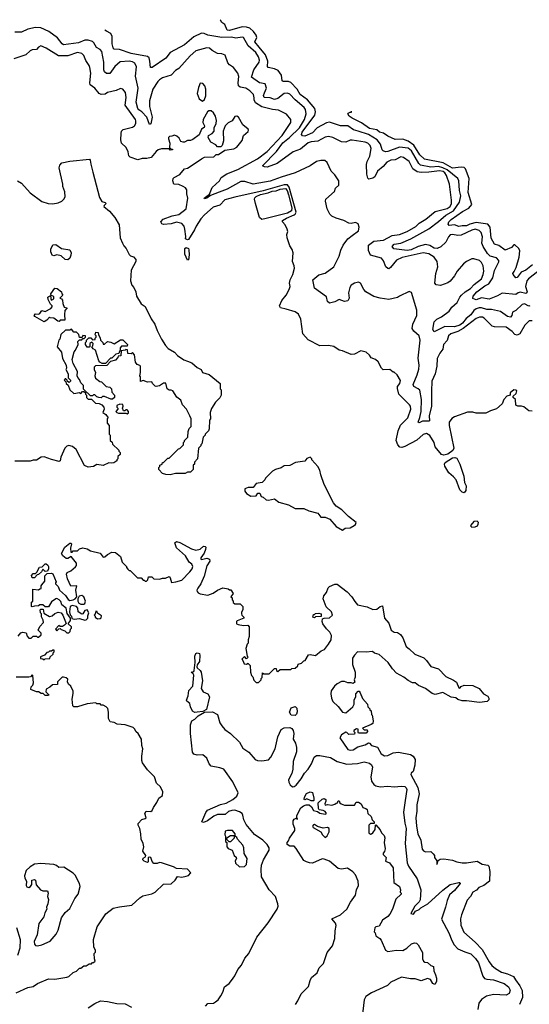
# Model space of a CAD drawing. Extents: x 2210602 to 2357277, y 510288 to 673808.
# Tile 28 of 256: x 2219599 to 2224329, y 565113 to 574250. Entities that reach past the tile are written whole.
import ezdxf

# ---------------------------------------------------------------- set-up
doc = ezdxf.new("R2010")
doc.units = 0

msp = doc.modelspace()

# ---------------------------------------------------------------- linework, layer by layer
at = {"layer": '0CON05XD'}
for points in [[(2223485, 572378.5), (2223553.5, 572436.5), (2223625.4, 572475), (2223682.2, 572555), (2223694.5, 572615.5), (2223681.5, 572665), (2223674.4, 572754.4), (2223665.4, 572775.4), (2223565, 572857.2), (2223525, 572875.9), (2223485, 572886.3), (2223415, 572882.6), (2223318.4, 572898.4), (2223303.8, 572913.8), (2223235, 573033.6), (2223205, 573056.1), (2223125, 573067.5), (2223015, 573026.4), (2222995, 573024.5), (2222972, 573032), (2222963.1, 573043.1), (2222947.5, 573095), (2222917.3, 573135), (2222835, 573184.2), (2222740, 573215), (2222698.2, 573228.2), (2222645, 573264.4), (2222575, 573265.7), (2222475, 573298.9), (2222445, 573291.9), (2222358.6, 573245), (2222315, 573200.6), (2222245, 573168.6), (2222225, 573171.2), (2222215.7, 573185), (2222221.5, 573205), (2222338.5, 573365), (2222343.8, 573395), (2222337.1, 573425), (2222270, 573505), (2222201.2, 573555), (2222173.9, 573605), (2222115, 573666.4), (2222095, 573677.5), (2222045.6, 573675.6), (2222035, 573681.2), (2222028, 573735), (2221997.2, 573777.2), (2221965, 573792.5), (2221905, 573806.2), (2221900, 573815), (2221900.5, 573865), (2221880.6, 573925), (2221821.5, 573995), (2221780, 574045), (2221798.6, 574085), (2221794.4, 574105), (2221770, 574140), (2221735, 574170), (2221705, 574180.9), (2221665, 574182.5), (2221545, 574150.8), (2221525, 574153.8), (2221502.5, 574205), (2221475, 574222.5), (2221464, 574245), (2221466, 574249.7)], [(2224354, 571456), (2224326.2, 571453.8), (2224285.7, 571414.3), (2224242, 571335), (2224215, 571321.4), (2224195, 571330), (2224171.2, 571355), (2224115, 571395.8), (2224005, 571400), (2223985, 571406.7), (2223910.3, 571480.3), (2223895, 571489.2), (2223865, 571490), (2223835, 571475.5), (2223716.1, 571383.9), (2223665, 571357.2), (2223600, 571335), (2223579.2, 571315), (2223565, 571273.3), (2223533.2, 571236.8), (2223527.2, 571192.8), (2223497.1, 571155), (2223474, 571105), (2223470, 571035), (2223455.8, 570965), (2223423.5, 570895), (2223421.2, 570801.2), (2223421.9, 570665), (2223400, 570575), (2223401.7, 570528.3), (2223395, 570523.3), (2223337, 570523), (2223305, 570507.5), (2223297.5, 570515), (2223313.1, 570556.9), (2223324.6, 570615.4), (2223328.2, 570725), (2223311.4, 570811.4), (2223298, 570825), (2223256, 570845), (2223250, 570865), (2223289.5, 570955), (2223304.5, 571005.5), (2223307.1, 571045), (2223297.4, 571107.4), (2223317, 571277), (2223306, 571315), (2223258.3, 571358.3), (2223242.5, 571385), (2223246.7, 571425), (2223283.8, 571505), (2223283.8, 571555), (2223235, 571717.5), (2223215, 571726.7), (2223125, 571683.3), (2223105, 571671.2), (2223025, 571654), (2222945, 571664.2), (2222885, 571682), (2222813, 571723), (2222793.8, 571745), (2222762.5, 571805), (2222745, 571813.3), (2222705, 571804), (2222676.7, 571785), (2222662, 571765), (2222652, 571715), (2222657.5, 571665), (2222645, 571642), (2222614.3, 571634.3), (2222565, 571652), (2222525, 571630.8), (2222475, 571618.8), (2222456.2, 571635), (2222448, 571678), (2222335, 571757.5), (2222318.8, 571835), (2222375, 571881.9), (2222435, 571898.6), (2222515, 571957.5), (2222564.1, 572055), (2222578.7, 572111.3), (2222602.2, 572157.8), (2222644.1, 572215.9), (2222683.8, 572246.2), (2222745, 572290), (2222750, 572325), (2222740, 572355), (2222715, 572367.5), (2222675, 572360), (2222655, 572362.5), (2222606.4, 572386.4), (2222535, 572407.5), (2222495, 572427.5), (2222477.5, 572445), (2222453.6, 572493.6), (2222437.5, 572565), (2222440, 572585), (2222520, 572655), (2222530, 572685), (2222560, 572715), (2222560, 572755), (2222525, 572810), (2222490, 572845), (2222452.5, 572925), (2222431.7, 572941.7), (2222395, 572942.5), (2222355, 572933.8), (2222295, 572893.8), (2222155, 572828.8), (2222025, 572789.2), (2221925, 572750), (2221765, 572724.3), (2221688.8, 572748.8), (2221650.8, 572749.2), (2221525, 572677.9), (2221449.1, 572649.1), (2221370.6, 572619.4), (2221335, 572592.5), (2221315, 572587.5), (2221312, 572595), (2221359.7, 572630.3), (2221385, 572693.3), (2221453.8, 572755), (2221470, 572785), (2221522, 572818), (2221625, 572861.1), (2221805, 572957.5), (2221895, 573025.6), (2222034.5, 573175), (2222116, 573295), (2222116.2, 573325), (2222075, 573373.8), (2222001.3, 573411.3), (2221945, 573417.3), (2221845, 573440), (2221788.9, 573478.9), (2221774.5, 573504.5), (2221774.6, 573525.4), (2221768.8, 573555), (2221735, 573589.2), (2221696.7, 573615), (2221644.2, 573624.2), (2221630, 573635), (2221625.8, 573665), (2221632.3, 573722.3), (2221623.9, 573753.9), (2221582.5, 573805), (2221545, 573830), (2221529.3, 573849.3), (2221505, 573920), (2221475, 573933.3), (2221435, 573936.2), (2221385, 573963.8), (2221360, 573985), (2221335, 573990), (2221235, 573961.2), (2221181.2, 573915), (2221075, 573798), (2221045, 573778), (2221004.3, 573735.7), (2220925, 573708.8), (2220897.1, 573692.9), (2220880, 573675), (2220834.3, 573605), (2220803.7, 573496.3), (2220804.6, 573444.6), (2220829.2, 573345), (2220815, 573282.5), (2220805, 573277.5), (2220779.2, 573345), (2220734, 573394), (2220705, 573411.9), (2220695.6, 573425), (2220680.5, 573485), (2220700, 573615), (2220672.5, 573725), (2220682.7, 573812.7), (2220668, 573845), (2220645, 573858.9), (2220615, 573864.5), (2220532.4, 573857.6), (2220480.8, 573815), (2220435, 573750), (2220405, 573749.2), (2220387, 573767), (2220378.9, 573785), (2220378.5, 573855), (2220360.8, 573955), (2220345, 573972), (2220310.3, 573990.3), (2220287.5, 574035), (2220275, 574047.5), (2220235, 574061.1), (2220205, 574060.5), (2220145, 574034.5), (2220005, 574016.5), (2219991.9, 574025), (2219950.2, 574080.2), (2219869.3, 574139.3), (2219795, 574174.4), (2219745.9, 574175.9), (2219675, 574162.9), (2219615, 574134.3), (2219555, 574134)], [(2224335, 571593.1), (2224325, 571591.9), (2224285, 571612.5), (2224262.2, 571607.8), (2224205, 571551.9), (2224174, 571535), (2224165.8, 571504.2), (2224155, 571490), (2224125, 571496.7), (2224062.4, 571542.4), (2223979.4, 571559.4), (2223935, 571561.6), (2223885, 571576.5), (2223864.7, 571575.3), (2223835, 571566.1), (2223815, 571550.4), (2223785, 571512.1), (2223742, 571478), (2223708.1, 571435), (2223682.9, 571415), (2223635, 571400), (2223545, 571402.9), (2223445, 571353.8), (2223434.4, 571375), (2223445.6, 571445), (2223469.1, 571470.9), (2223515, 571491.2), (2223585.6, 571545), (2223608.9, 571581.1), (2223657.8, 571625), (2223683.5, 571675), (2223700.6, 571695), (2223734.2, 571725), (2223782.9, 571755), (2223817.2, 571792.8), (2223885.8, 571845), (2223901.4, 571885), (2223905.6, 571915), (2223900.8, 571965), (2223886.5, 571996.5), (2223865, 572016), (2223815, 572032), (2223795, 572030), (2223745.6, 572004.4), (2223717.3, 571982.7), (2223658.8, 571915), (2223635, 571873.3), (2223595, 571823.3), (2223573.6, 571806.4), (2223505, 571783.3), (2223465, 571790), (2223452.5, 571805), (2223461.2, 571895), (2223480, 571955), (2223473.8, 572005), (2223446.6, 572046.6), (2223396.1, 572076.1), (2223345, 572085.5), (2223147.6, 572042.4), (2223095, 572016.9), (2223040.9, 571949.1), (2223025, 571939.2), (2223015, 571940), (2222997.2, 571957.2), (2222975, 572012), (2222957.3, 572037.3), (2222854.7, 572064.7), (2222835, 572108.8), (2222835, 572158), (2222885, 572195.4), (2222975, 572204.5), (2223055, 572248.5), (2223125, 572257.3), (2223196.4, 572283.6), (2223275, 572330.5), (2223305, 572361.5), (2223369.8, 572400.2), (2223455, 572470.9), (2223565, 572498.9), (2223593.2, 572515), (2223606.7, 572545), (2223607.4, 572575), (2223588.2, 572725), (2223560, 572805), (2223545, 572829.4), (2223529.6, 572840.4), (2223495, 572846.4), (2223395, 572834.3), (2223325, 572831.6), (2223286.9, 572836.9), (2223247.1, 572865), (2223212.7, 572932.7), (2223159.7, 572969.7), (2223135, 572977.1), (2223085, 572948.6), (2223045, 572945.7), (2223005, 572927.1), (2222971.7, 572888.3), (2222920, 572845), (2222895, 572792.5), (2222875, 572779.4), (2222840.7, 572770.7), (2222830.5, 572780.5), (2222821.9, 572815), (2222819.2, 572905), (2222825, 572934), (2222848.1, 572981.9), (2222860, 573055), (2222852.1, 573082.1), (2222830, 573105), (2222805, 573114.4), (2222685, 573133.1), (2222665, 573131.4), (2222625, 573114.2), (2222585, 573115.6), (2222506.7, 573155), (2222465, 573165.8), (2222435, 573160.8), (2222365, 573122.2), (2222303.1, 573116.9), (2222275, 573106.9), (2222205, 573049.6), (2222137.8, 573025), (2221989.2, 572915), (2221895, 572882.5), (2221870, 572885), (2221853.8, 572893.8), (2221982.8, 573027.2), (2222042.1, 573107.9), (2222103.2, 573155), (2222196.8, 573245), (2222243.1, 573325), (2222257, 573377), (2222251.8, 573415), (2222240.6, 573435), (2222155, 573506.7), (2222105, 573559.2), (2222085, 573568.1), (2222055, 573565.7), (2221995, 573517.8), (2221965, 573509.5), (2221925, 573523.1), (2221868.3, 573528.3), (2221861.1, 573545), (2221870.7, 573570.7), (2221888.8, 573615), (2221877.5, 573655), (2221825, 573662.7), (2221750.8, 573715), (2221772.7, 573785), (2221821.8, 573855), (2221824.6, 573875), (2221814.4, 573905.6), (2221790.4, 573945), (2221718, 574008), (2221675, 574083.3), (2221665, 574088.6), (2221605, 574079.6), (2221565, 574087.7), (2221475, 574084.6), (2221345.8, 574105.8), (2221311.7, 574121.7), (2221285, 574125.7), (2221215, 574091.1), (2221129.2, 574015), (2220996.2, 573945), (2220956.7, 573893.3), (2220827.5, 573805), (2220813.3, 573805), (2220805.6, 573864.4), (2220800.6, 573895), (2220785, 573909.4), (2220635, 573935.4), (2220525, 573974.4), (2220475, 573976.7), (2220465, 573990), (2220455.7, 574025), (2220456.7, 574095), (2220445, 574122.9), (2220403.3, 574143.3), (2220390.1, 574153.7)], [(2224355, 570615.6), (2224325, 570620), (2224278.3, 570658.3), (2224255, 570664.4), (2224222.3, 570662.3), (2224205, 570672.5), (2224200, 570725), (2224180, 570745), (2224180, 570755), (2224208.3, 570781.7), (2224213.3, 570805), (2224205, 570813.3), (2224183.6, 570816.4), (2224151.7, 570788.3), (2224150, 570765), (2224120, 570755), (2224092.5, 570725), (2224077.5, 570685), (2224025, 570640), (2223968.3, 570621.7), (2223925, 570600), (2223905, 570597.5), (2223835, 570597.5), (2223805, 570606.7), (2223755, 570606.7), (2223634.1, 570565.9), (2223610.5, 570549.5), (2223586, 570515), (2223583.6, 570485), (2223626.9, 570275), (2223617.7, 570252.3), (2223571.5, 570218.5), (2223535, 570209.5), (2223515, 570215.7), (2223454.3, 570285), (2223446.9, 570325), (2223405, 570390.8), (2223375, 570408.6), (2223345, 570400.6), (2223285, 570349.4), (2223175, 570288.1), (2223145, 570281.4), (2223126, 570284), (2223107.5, 570305), (2223092.5, 570345), (2223111.5, 570435), (2223132, 570488), (2223201.9, 570555), (2223229.4, 570635), (2223225, 570662.5), (2223216.7, 570675), (2223116.7, 570775), (2223103.9, 570826.1), (2223106.7, 570845), (2223126.2, 570875), (2223133, 570903), (2223103, 570953), (2223075, 570980), (2223065, 570980), (2223035, 571002.5), (2222971.7, 571001.7), (2222956.7, 571015), (2222927.5, 571075), (2222900, 571095), (2222860.7, 571110.7), (2222845, 571137.5), (2222815, 571163.3), (2222765, 571176.7), (2222705, 571147.5), (2222675, 571142.5), (2222595, 571177.5), (2222565, 571183.3), (2222515, 571217.5), (2222465, 571226.7), (2222385, 571223.3), (2222275, 571277.5), (2222227.5, 571335), (2222209.3, 571469.3), (2222186.1, 571516.1), (2222155, 571540), (2222073.6, 571563.6), (2222020, 571575), (2222010, 571595), (2222031.2, 571645), (2222071.2, 571695), (2222100, 571745), (2222110, 571775), (2222103.3, 571805), (2222110, 571835), (2222133.3, 571885), (2222150, 571945), (2222147, 571967), (2222130, 572005), (2222137.5, 572085), (2222126.7, 572116.7), (2222105, 572150), (2222082.5, 572225), (2222077.5, 572255), (2222087.5, 572285), (2222082.5, 572305), (2222062.5, 572345), (2222037.5, 572375), (2222037.5, 572385), (2222075, 572409.2), (2222145, 572437.5), (2222155.5, 572445), (2222164.5, 572465), (2222100.8, 572695), (2222085, 572716.1), (2222055, 572716.5), (2221858.2, 572661.8), (2221595, 572603.6), (2221502.8, 572577.2), (2221455, 572528.8), (2221395, 572511.2), (2221315, 572440), (2221279.7, 572400.3), (2221235.6, 572335), (2221221.4, 572298.6), (2221165, 572209.2), (2221155, 572206), (2221138.8, 572215), (2221142.1, 572237.9), (2221133.1, 572305), (2221124.3, 572335), (2221105, 572358.6), (2221055, 572370.5), (2221005, 572354.3), (2220935, 572350), (2220916.7, 572356.7), (2220910, 572375), (2220930.3, 572399.7), (2221015, 572430), (2221075, 572441.2), (2221145.4, 572494.6), (2221158, 572595), (2221150, 572635), (2221151.7, 572671.7), (2221139.3, 572689.3), (2221115, 572703.3), (2221075, 572720), (2221030, 572725), (2221020, 572755), (2221023.3, 572775), (2221033.6, 572786.4), (2221086.4, 572813.6), (2221130, 572865), (2221156.7, 572873.3), (2221190, 572895), (2221285, 572960), (2221315, 572972.5), (2221401.7, 572978.3), (2221421.7, 572998.3), (2221445, 573000), (2221502.5, 573037.5), (2221585, 573052.5), (2221615, 573067.5), (2221665, 573130), (2221677.5, 573175), (2221718.3, 573211.7), (2221723.3, 573225), (2221720, 573235), (2221670, 573275), (2221631.2, 573345), (2221615, 573354), (2221595, 573351.2), (2221570, 573310), (2221535, 573292.5), (2221507.5, 573265), (2221487.5, 573215), (2221490, 573125), (2221477, 573083), (2221465, 573070), (2221435, 573070), (2221418.3, 573088.3), (2221371.7, 573111.7), (2221347.5, 573155), (2221350, 573175), (2221386.4, 573193.6), (2221402.5, 573215), (2221403.3, 573245), (2221422.5, 573285), (2221426.7, 573315), (2221416.7, 573355), (2221396.7, 573385), (2221375, 573402.5), (2221355, 573402.5), (2221342.5, 573395), (2221303.3, 573325), (2221300, 573295), (2221313.3, 573265), (2221310.7, 573249.3), (2221287, 573233), (2221265, 573182.5), (2221205, 573137.5), (2221185, 573127.5), (2221155, 573130), (2221127, 573113), (2221115, 573112.5), (2221095, 573120), (2221079.3, 573149.3), (2221058.3, 573168.3), (2221035, 573176.7), (2221010.7, 573169.3), (2220990, 573165), (2220980, 573155), (2220980, 573145), (2220992.5, 573105), (2220990, 573065), (2221001.7, 573051.7), (2221018.3, 573048.3), (2221018.3, 573041.7), (2220995, 573040), (2220985, 573050), (2220915, 573050), (2220885, 573042.5), (2220865, 573027.5), (2220818.3, 572971.7), (2220778.3, 572961.7), (2220735, 572961.2), (2220695, 572950), (2220625, 572972.5), (2220613.3, 572985), (2220606.7, 573025), (2220587.5, 573065), (2220542.5, 573105), (2220536.2, 573135), (2220539.2, 573195), (2220544.3, 573215.7), (2220560.3, 573229.7), (2220645, 573252), (2220663.3, 573265), (2220675.8, 573285), (2220677.7, 573312.3), (2220673.8, 573325), (2220578, 573455), (2220587.3, 573527.3), (2220581.2, 573575), (2220557.5, 573605), (2220535, 573610), (2220495, 573591.2), (2220415, 573573.3), (2220392.5, 573557.5), (2220355, 573554.2), (2220335, 573563.8), (2220297.5, 573615), (2220254.3, 573644.3), (2220250.8, 573665), (2220258.6, 573755), (2220250.8, 573805), (2220244, 573825), (2220212.1, 573872.1), (2220195, 573918.8), (2220175, 573937.1), (2220135, 573945.6), (2220045, 573914.3), (2219960, 573915), (2219845, 573986.7), (2219795, 574006.7), (2219774.1, 573995.9), (2219755, 573972.5), (2219715, 573968.8), (2219695, 573960), (2219655, 573923.3), (2219545, 573887.5)], [(2221295, 573492.5), (2221315, 573510), (2221326.1, 573543.9), (2221326.7, 573605), (2221317, 573637), (2221298.3, 573658.3), (2221275, 573660), (2221258.3, 573621.7), (2221247.5, 573565), (2221263.9, 573513.9), (2221295, 573492.5)], [(2224359.2, 571975), (2224295, 571926.7), (2224254.5, 571905.5), (2224215, 571856.2), (2224205, 571853.3), (2224177.5, 571885), (2224176.7, 571895), (2224187.3, 571912.7), (2224208.3, 571951.7), (2224235.7, 572045), (2224240, 572105), (2224232.5, 572125), (2224195, 572160), (2224185, 572160), (2224162.5, 572135), (2224105, 572110.8), (2224046.2, 572155), (2224005.9, 572165.9), (2223975, 572223.3), (2223965.4, 572325.4), (2223943.6, 572353.6), (2223835, 572367.3), (2223776.2, 572353.8), (2223745, 572336.2), (2223705, 572338.1), (2223675, 572332.2), (2223634.3, 572345.7), (2223585, 572340), (2223575, 572352.5), (2223582.9, 572375), (2223604.3, 572395), (2223709.3, 572470.7), (2223767.7, 572502.3), (2223795.3, 572534.7), (2223762.2, 572645), (2223771.5, 572775), (2223736.7, 572865), (2223725, 572876.7), (2223695, 572881.1), (2223615, 572871.5), (2223529.9, 572919.9), (2223355, 572954.4), (2223312, 572995), (2223256.4, 573086.4), (2223205, 573123.9), (2223155, 573142.1), (2223085, 573137.5), (2223015, 573170), (2222975, 573196.2), (2222937.3, 573207.3), (2222915, 573226.7), (2222845, 573240.6), (2222772.7, 573292.7), (2222683.8, 573335), (2222656.7, 573355), (2222643.8, 573375), (2222647, 573383), (2222665, 573392.5), (2222678.3, 573391.7), (2222678, 573401.7)], [(2219580, 572755), (2219615, 572732.5), (2219695, 572643.3), (2219805, 572563.3), (2219863.9, 572543.9), (2219905, 572540), (2219955, 572550), (2219990, 572565), (2220010, 572585), (2220020, 572605), (2220016.7, 572653.3), (2220000.7, 572700.7), (2220000, 572725), (2219966, 572875), (2219970, 572900), (2219988.8, 572921.2), (2220065, 572937.5), (2220245.5, 572955.5), (2220254, 572945), (2220257.8, 572907.8), (2220278.5, 572835), (2220340, 572600), (2220362.2, 572562.2), (2220393.3, 572553.3), (2220402.5, 572545), (2220382.5, 572525), (2220380, 572515), (2220433, 572473), (2220482.5, 572415), (2220522.5, 572345), (2220532.5, 572225), (2220552.5, 572175), (2220565, 572150), (2220587, 572127), (2220615, 572070), (2220628.3, 572058.3), (2220655, 572050), (2220676.7, 572025), (2220677.5, 572005), (2220633.6, 571926.4), (2220626.2, 571825), (2220640, 571785), (2220657.5, 571765), (2220676.7, 571725), (2220683.9, 571683.9), (2220725, 571612.5), (2220765, 571587.5), (2220818.8, 571475), (2220853.3, 571425), (2220873.3, 571365), (2220913.8, 571285), (2220953.3, 571225), (2220978.3, 571198.3), (2221035, 571163.3), (2221065, 571133.3), (2221123, 571093), (2221155, 571081.2), (2221197.5, 571065), (2221245, 571023.3), (2221283, 571003), (2221297, 570977), (2221357, 570957), (2221460, 570875), (2221460, 570825), (2221470, 570815), (2221470, 570765), (2221455, 570740), (2221415, 570700), (2221378.3, 570641.7), (2221367.5, 570605), (2221370, 570545), (2221360, 570535), (2221357, 570453), (2221350, 570435), (2221320, 570405), (2221320, 570395), (2221303, 570377), (2221290, 570315), (2221280, 570305), (2221280, 570295), (2221260, 570275), (2221250, 570175), (2221220, 570145), (2221220, 570125), (2221210, 570115), (2221210, 570075), (2221185, 570050), (2221155, 570050), (2221135, 570040), (2221045, 570040), (2220995, 570027.5), (2220955, 570030), (2220925, 570040), (2220890, 570075), (2220890, 570095), (2220900, 570105), (2220900, 570115), (2220920, 570125), (2220925, 570140), (2220935, 570140), (2220975, 570180), (2220985, 570180), (2221071.7, 570268.3), (2221085, 570270), (2221120, 570305), (2221120, 570325), (2221130, 570335), (2221130, 570345), (2221160, 570375), (2221163, 570427), (2221173, 570457), (2221190, 570475), (2221190, 570545), (2221177.5, 570575), (2221147.5, 570635), (2221110, 570675), (2221095, 570720), (2221057, 570747), (2221020, 570805), (2221005, 570812.5), (2220985, 570812.5), (2220967.5, 570825), (2220955, 570877.5), (2220935, 570876.7), (2220895, 570853.3), (2220865, 570847.5), (2220855, 570850), (2220830, 570875), (2220825, 570890), (2220785, 570887.5), (2220745, 570902.5), (2220721.7, 570891.7), (2220720, 570935), (2220712.5, 570945), (2220720, 570975), (2220720, 571035), (2220715, 571040), (2220690.7, 571050.7), (2220673, 571073), (2220665, 571140), (2220645, 571160), (2220635, 571150), (2220601.7, 571151.7), (2220600, 571185), (2220585, 571190), (2220577, 571183), (2220541.7, 571178.3), (2220538.3, 571131.7), (2220511.7, 571128.3), (2220510, 571115), (2220488.3, 571091.7), (2220441.7, 571078.3), (2220408.3, 571041.7), (2220301.7, 571038.3), (2220290, 571025), (2220290, 571005), (2220302.5, 570975), (2220297.5, 570945), (2220303.9, 570923.9), (2220341.7, 570891.7), (2220358.3, 570888.3), (2220400, 570845), (2220435, 570840), (2220450, 570825), (2220453, 570793), (2220480, 570765), (2220480, 570745), (2220461.7, 570728.3), (2220445, 570727.5), (2220385, 570752.5), (2220368.3, 570751.7), (2220355, 570740), (2220333, 570743), (2220315, 570750), (2220295, 570770), (2220285, 570770), (2220275, 570760), (2220255, 570760), (2220191.7, 570821.7), (2220190, 570855), (2220165, 570880), (2220155, 570910), (2220138.3, 570928.3), (2220133.3, 570945), (2220136.4, 570986.4), (2220095, 571060), (2220086.7, 571095), (2220103, 571167), (2220117, 571183), (2220142.5, 571235), (2220140, 571265), (2220155, 571280), (2220175, 571280), (2220185, 571290), (2220198.3, 571291.7), (2220210, 571305), (2220210, 571315), (2220185, 571320), (2220178.3, 571301.7), (2220155, 571300), (2220148.3, 571328.3), (2220125, 571350), (2220101.7, 571351.7), (2220078.3, 571378.3), (2220065, 571370), (2220025, 571370), (2219981.7, 571328.3), (2219972.5, 571285), (2219963.3, 571275), (2219946.7, 571215), (2219985.9, 571165.9), (2219996.7, 571105), (2220030, 571045), (2220032.5, 571015), (2220027.5, 571005), (2220047.5, 570965), (2220050, 570925), (2220070, 570905), (2220070, 570895), (2220058.3, 570881.7), (2220041.7, 570891.7), (2220040, 570905), (2220028.3, 570918.3), (2220021.7, 570918.3), (2220012.5, 570905), (2220028.3, 570888.3), (2220030, 570875), (2220048.3, 570858.3), (2220063.3, 570815), (2220101.7, 570781.7), (2220155, 570790), (2220165, 570780), (2220181.7, 570798.3), (2220195, 570800), (2220208.3, 570788.3), (2220210, 570775), (2220220, 570765), (2220220, 570745), (2220235, 570730), (2220265, 570730), (2220301.7, 570691.7), (2220337, 570687), (2220360, 570675), (2220380, 570655), (2220382.5, 570635), (2220370, 570605), (2220397.5, 570585), (2220420, 570555), (2220410, 570545), (2220410, 570505), (2220430, 570485), (2220430, 570405), (2220440, 570395), (2220440, 570345), (2220458.3, 570328.3), (2220461.7, 570311.7), (2220520, 570255), (2220520, 570245), (2220530, 570235), (2220530, 570215), (2220510, 570195), (2220510, 570175), (2220500, 570165), (2220500, 570155), (2220471.7, 570138.3), (2220455, 570133.3), (2220425, 570136.7), (2220375, 570113.3), (2220315, 570122.5), (2220285, 570102.5), (2220235, 570097.5), (2220201.7, 570111.7), (2220121.9, 570261.9), (2220088, 570288), (2220055, 570298), (2220035, 570293.8), (2220017.1, 570275), (2219979.7, 570190.3), (2219975.8, 570155), (2219965, 570149.2), (2219895, 570167.1), (2219825, 570194), (2219798.3, 570191.7), (2219755, 570162.5), (2219725, 570162.5), (2219695, 570153.3), (2219554, 570154)], [(2221845, 572396.7), (2221823.7, 572413.7), (2221786.2, 572545), (2221779.5, 572585), (2221782.7, 572597.3), (2221795, 572610), (2221832.8, 572627.2), (2221906.3, 572643.7), (2221941.8, 572658.2), (2221977.8, 572662.2), (2222015, 572676.9), (2222065, 572682.2), (2222081.1, 572665), (2222094.6, 572624.6), (2222125.7, 572505), (2222121.4, 572475), (2222085, 572454.4), (2221885, 572403.5), (2221845, 572396.7)], [(2224435, 571934.4), (2224321.4, 571845), (2224304.4, 571825), (2224293.5, 571775), (2224307.5, 571725), (2224305.8, 571715), (2224295, 571708), (2224245, 571720.8), (2224225, 571715.8), (2224205, 571698.8), (2224077.7, 571712.3), (2224033, 571687), (2223955, 571655.8), (2223885, 571670), (2223835, 571650.8), (2223804.1, 571664.1), (2223807.5, 571685), (2223842.7, 571725), (2223915, 571778.7), (2223952.6, 571797.4), (2223990.4, 571855), (2224006.2, 571923.8), (2224045, 572002.5), (2224045.8, 572015), (2224025, 572038.9), (2223965, 572054.5), (2223939.9, 572079.9), (2223899.1, 572145), (2223889.5, 572175), (2223893.3, 572235), (2223883.1, 572275), (2223864, 572295), (2223825.6, 572304.4), (2223795, 572296.9), (2223695, 572250.4), (2223665, 572247.5), (2223615, 572257.8), (2223595, 572252.9), (2223579.4, 572235), (2223555.4, 572184.6), (2223508.2, 572141.7), (2223475, 572127.9), (2223445, 572128.8), (2223405, 572155.9), (2223365, 572164.7), (2223295.7, 572144.3), (2223232, 572115), (2223195, 572108), (2223072.7, 572122.7), (2223056.2, 572145), (2223075, 572167.5), (2223135, 572176.5), (2223230, 572215), (2223395, 572309.6), (2223485, 572378.5)], [(2220045, 572020), (2220020, 572025), (2219985, 572057.5), (2219945, 572066.7), (2219915, 572058.8), (2219901.2, 572065), (2219886.7, 572095), (2219888.3, 572121.7), (2219905, 572160), (2219935, 572162.5), (2219986.9, 572126.9), (2220065, 572113.3), (2220075.9, 572085.9), (2220073.8, 572065), (2220063.6, 572036.4), (2220045, 572020)], [(2221155, 572017.5), (2221133.1, 572075), (2221132.9, 572125), (2221144.4, 572135.6), (2221165, 572126), (2221168.6, 572115), (2221173, 572067), (2221165, 572020), (2221155, 572017.5)], [(2219825, 571447.5), (2219740, 571495), (2219732.5, 571505), (2219745, 571518.8), (2219773, 571517), (2219785, 571522.5), (2219805, 571552.5), (2219835, 571542.5), (2219889.3, 571570.7), (2219900, 571585), (2219900, 571595), (2219885, 571610), (2219862.3, 571652.3), (2219861.2, 571675), (2219877.5, 571687.5), (2219887.5, 571677.5), (2219887.5, 571655), (2219895, 571647.5), (2219915, 571660), (2219917, 571677), (2219910, 571685), (2219890, 571690), (2219886.7, 571705), (2219925, 571757.5), (2219946.1, 571756.1), (2219987.5, 571725), (2219990, 571705), (2220000, 571695), (2219970, 571665), (2219988.3, 571658.3), (2219997, 571647), (2220000, 571615), (2220011.7, 571581.7), (2220040, 571575), (2220018.3, 571551.7), (2220013.3, 571515), (2220017, 571463), (2219975, 571460), (2219965, 571450), (2219951.7, 571451.7), (2219915, 571480), (2219883, 571483), (2219875, 571490), (2219849.3, 571460.7), (2219825, 571447.5)], [(2220395, 571060), (2220365, 571060), (2220341.7, 571071.7), (2220333, 571083), (2220301.7, 571181.7), (2220280, 571195), (2220270, 571215), (2220277, 571223), (2220280, 571245), (2220268.3, 571258.3), (2220250, 571245), (2220250, 571215), (2220245, 571210), (2220225, 571212.5), (2220210, 571235), (2220210, 571255), (2220220, 571265), (2220220, 571275), (2220241.7, 571298.3), (2220258.3, 571298.3), (2220275, 571280), (2220298.3, 571281.7), (2220300, 571295), (2220310, 571305), (2220310, 571315), (2220300, 571325), (2220305, 571350), (2220328.3, 571348.3), (2220330, 571325), (2220347, 571297), (2220350, 571275), (2220370, 571255), (2220375, 571240), (2220385, 571240), (2220415, 571262.5), (2220445, 571257.5), (2220475, 571242.5), (2220535, 571277.5), (2220555, 571280), (2220600, 571235), (2220595, 571220), (2220545, 571220), (2220530, 571205), (2220530, 571185), (2220518.3, 571151.7), (2220490, 571145), (2220455, 571110), (2220441.7, 571108.3), (2220395, 571060)], [(2220595, 570592.5), (2220608.3, 570601.7), (2220610, 570615), (2220595, 570630), (2220585, 570630), (2220575, 570620), (2220561.7, 570621.7), (2220552.5, 570645), (2220560, 570665), (2220555, 570680), (2220528.3, 570681.7), (2220501.7, 570668.3), (2220500, 570655), (2220510, 570645), (2220510, 570635), (2220490, 570615), (2220500, 570605), (2220515, 570597.5), (2220585, 570600), (2220595, 570592.5)], [(2222595, 569512.5), (2222618.3, 569531.7), (2222665, 569534.2), (2222703.3, 569555), (2222716, 569565), (2222721.2, 569585), (2222650.9, 569640.9), (2222590.3, 569700.3), (2222535, 569736.7), (2222510, 569765), (2222426.1, 569936.1), (2222393.3, 570025), (2222385, 570070), (2222367.5, 570105), (2222310, 570165), (2222310, 570175), (2222295, 570190), (2222265, 570177.5), (2222245, 570152.5), (2222158.3, 570141.7), (2222107, 570113), (2222055, 570110), (2222025, 570090), (2221973, 570077), (2221945, 570060), (2221880, 569995), (2221875, 569980), (2221850, 569955), (2221793, 569947), (2221765, 569907.5), (2221720.7, 569909.3), (2221690, 569895), (2221690, 569875), (2221703.6, 569853.6), (2221745, 569827.5), (2221795, 569830), (2221810, 569855), (2221827, 569857), (2221840, 569825), (2221858.8, 569818.8), (2221885, 569793.8), (2221909.5, 569790.5), (2221965, 569802.5), (2222003, 569773), (2222095, 569747.5), (2222155, 569712.5), (2222235, 569712.5), (2222283, 569693), (2222365, 569670), (2222395, 569632.5), (2222433, 569633), (2222477.5, 569615), (2222535, 569546.7), (2222595, 569512.5)], [(2223725, 569858.6), (2223705, 569865.5), (2223685, 569886.7), (2223648.6, 569978.6), (2223625, 570008.9), (2223582, 570045), (2223545.6, 570105.6), (2223540.8, 570125), (2223547.9, 570142.1), (2223615, 570183.6), (2223637.2, 570187.2), (2223655, 570180.6), (2223685.3, 570125.3), (2223720.7, 570015), (2223726.2, 569955), (2223742, 569925), (2223739.3, 569880.7), (2223725, 569858.6)], [(2223795, 569540), (2223825, 569543.3), (2223846.4, 569553.6), (2223855, 569570), (2223857.5, 569585), (2223845, 569597.5), (2223815, 569592.5), (2223785, 569560), (2223783.3, 569553.3), (2223795, 569540)], [(2219585, 568530), (2219608.3, 568561.7), (2219627.5, 568567.5), (2219660, 568560), (2219668.3, 568528.3), (2219685, 568510), (2219705, 568510), (2219725, 568530), (2219755, 568530), (2219765, 568520), (2219775, 568520), (2219798.3, 568541.7), (2219798.3, 568558.3), (2219770, 568585), (2219785, 568620), (2219820, 568655), (2219817, 568677), (2219801.7, 568708.3), (2219800, 568735), (2219792.5, 568745), (2219790, 568775), (2219795, 568780), (2219818.3, 568778.3), (2219821.7, 568741.7), (2219875, 568712.5), (2219901.7, 568718.3), (2219925, 568740), (2219955, 568752.5), (2219982.5, 568745), (2220000, 568725), (2220031.7, 568648.3), (2220015, 568630), (2219995, 568620), (2219975, 568620), (2219961.7, 568628.3), (2219930, 568595), (2219945, 568580), (2219961.7, 568598.3), (2219975, 568600), (2219985, 568590), (2220018.3, 568578.3), (2220035, 568560), (2220055, 568560), (2220068.3, 568571.7), (2220070, 568595), (2220080, 568605), (2220080, 568615), (2220050, 568645), (2220070, 568675), (2220070, 568695), (2220038.3, 568738.3), (2220028.9, 568788.9), (2219989.5, 568819.5), (2219980.7, 568850.7), (2219965, 568866.7), (2219945, 568877.5), (2219933, 568877), (2219893.6, 568846.4), (2219865, 568800), (2219835, 568800), (2219815, 568820), (2219785, 568820), (2219775, 568810), (2219735, 568807.5), (2219715, 568800), (2219710, 568805), (2219710, 568845), (2219720, 568855), (2219720, 568965), (2219775, 568960), (2219785, 568970), (2219798.3, 568971.7), (2219797.5, 568995), (2219803.3, 569006.7), (2219831.7, 569038.3), (2219831.7, 569088.3), (2219855, 569110), (2219895, 569112.5), (2219905, 569107.5), (2219937.5, 569035), (2219930, 569025), (2219930, 569015), (2219955, 568990), (2219967.5, 568955), (2220025, 568907.5), (2220048.8, 568868.8), (2220065, 568861.2), (2220095, 568866), (2220112.5, 568875), (2220130, 568895), (2220120, 568955), (2220130, 568995), (2220073.3, 568993.3), (2220042, 569062), (2220034, 569105), (2220040.3, 569119.7), (2220075, 569136), (2220117.7, 569172.3), (2220126.2, 569185), (2220127.5, 569207.5), (2220077.5, 569267.5), (2220045, 569251.4), (2220031.1, 569251.1), (2219998, 569275), (2219986, 569295), (2220018, 569355), (2220065, 569393.3), (2220075, 569392.5), (2220080, 569385), (2220070, 569345), (2220075, 569310), (2220085, 569310), (2220095, 569320), (2220135, 569320), (2220155, 569340), (2220185, 569347.5), (2220225, 569340), (2220255, 569320), (2220345, 569300), (2220375, 569262.5), (2220390, 569265), (2220415, 569287.5), (2220455, 569310), (2220487, 569307), (2220535, 569270), (2220550, 569215), (2220590, 569175), (2220590, 569165), (2220601.7, 569151.7), (2220615, 569140), (2220625, 569140), (2220691.7, 569071.7), (2220725, 569070), (2220745, 569050), (2220755, 569050), (2220765, 569040), (2220775, 569040), (2220788.3, 569051.7), (2220795, 569080), (2220825, 569080), (2220845, 569060), (2220895, 569057.5), (2220925, 569067.5), (2220951.7, 569068.3), (2220985, 569082.5), (2220995, 569070), (2221007.5, 569027.5), (2221048, 569032), (2221105, 569050), (2221178.8, 569125), (2221200, 569155), (2221206.2, 569175), (2221196.4, 569196.4), (2221172.5, 569215), (2221137.5, 569275), (2221055, 569350), (2221040, 569395), (2221055, 569407.5), (2221085, 569397.5), (2221195, 569340), (2221235, 569327.5), (2221275, 569336.7), (2221305, 569363.3), (2221320.7, 569360.7), (2221326.7, 569355), (2221323.8, 569335), (2221309.7, 569300.3), (2221280, 569255), (2221280, 569245), (2221285, 569240), (2221335, 569253.3), (2221360, 569245), (2221362.5, 569225), (2221335, 569182.5), (2221312.5, 569085), (2221278.8, 569015), (2221251.2, 568975), (2221244, 568955), (2221246.7, 568945), (2221255, 568932.5), (2221275, 568922.5), (2221345, 568910), (2221395, 568927.5), (2221435, 568957.5), (2221485, 568977.5), (2221535, 568970), (2221545, 568960), (2221558.3, 568958.3), (2221580, 568925), (2221560, 568895), (2221570, 568885), (2221570, 568865), (2221580, 568855), (2221581.7, 568841.7), (2221595, 568830), (2221645, 568830), (2221670, 568805), (2221670, 568775), (2221658.3, 568751.7), (2221657.5, 568735), (2221660, 568725), (2221680, 568705), (2221680, 568695), (2221617, 568673), (2221610, 568665), (2221612.5, 568645), (2221627, 568637), (2221675, 568627.5), (2221715, 568630), (2221730, 568615), (2221730, 568525), (2221720, 568495), (2221720, 568465), (2221710, 568455), (2221697.5, 568415), (2221710, 568345), (2221720, 568335), (2221705, 568320), (2221685, 568340), (2221660, 568315), (2221670, 568305), (2221681.7, 568271.7), (2221705, 568270), (2221720, 568280), (2221721.7, 568271.7), (2221738.3, 568258.3), (2221740, 568195), (2221750, 568165), (2221761.7, 568151.7), (2221771.7, 568121.7), (2221795, 568100), (2221815, 568100), (2221840, 568125), (2221840, 568135), (2221850, 568145), (2221851.7, 568188.3), (2221865, 568180), (2221915, 568180), (2221965, 568230), (2221978.3, 568228.3), (2221981.7, 568211.7), (2221995, 568200), (2222015, 568220), (2222115, 568220), (2222125, 568230), (2222157, 568233), (2222180, 568255), (2222185, 568270), (2222215, 568280), (2222235, 568300), (2222250, 568305), (2222280, 568355), (2222295, 568360), (2222345, 568350), (2222397, 568393), (2222426.7, 568405), (2222465.8, 568454.2), (2222488.8, 568495), (2222492.5, 568535), (2222477.5, 568565), (2222445, 568597.5), (2222413.3, 568645), (2222406.7, 568665), (2222410, 568690), (2222425, 568697.5), (2222475, 568700), (2222502.5, 568725), (2222492.5, 568755), (2222442.3, 568802.3), (2222417, 568877), (2222422.5, 568905), (2222446.7, 568935), (2222463, 568977), (2222475, 568990), (2222525, 569013.3), (2222545, 569013.3), (2222639.3, 568939.3), (2222681.2, 568895), (2222710.3, 568850.3), (2222735, 568820), (2222825, 568802.5), (2222877, 568777), (2222915, 568780), (2222945, 568803.8), (2222965, 568810), (2222983.3, 568695), (2223025, 568650), (2223047.5, 568585), (2223075, 568567.5), (2223105, 568562.5), (2223132.5, 568545), (2223153.6, 568513.6), (2223185, 568432.5), (2223215, 568412.5), (2223265, 568362.5), (2223348.3, 568328.3), (2223373.3, 568305), (2223415, 568247.5), (2223486.1, 568226.1), (2223553.9, 568153.9), (2223625, 568122.5), (2223653, 568103), (2223675, 568050), (2223685, 568047.5), (2223697.5, 568062.5), (2223725, 568074.2), (2223805, 568071.2), (2223864.3, 568044.3), (2223903.6, 567993.6), (2223943.9, 567973.9), (2223953.3, 567955), (2223952.5, 567937.5), (2223936.2, 567923.8), (2223865, 567913.3), (2223745, 567930), (2223705, 567930), (2223665, 567942.5), (2223647, 567957), (2223605, 567963.3), (2223525, 568007.5), (2223455, 567987.5), (2223426.4, 567996.4)], [(2219735, 569070), (2219715, 569070), (2219708.3, 569091.7), (2219725, 569110), (2219745, 569110), (2219758.3, 569121.7), (2219781.7, 569168.3), (2219808.3, 569171.7), (2219835, 569200), (2219845, 569200), (2219859.3, 569189.3), (2219867.5, 569175), (2219867.5, 569155), (2219858.3, 569131.7), (2219835, 569130), (2219815, 569150), (2219800, 569125), (2219775, 569100), (2219761.7, 569098.3), (2219735, 569070)], [(2220166.4, 568826.4), (2220195, 568826.7), (2220205, 568833.3), (2220210.8, 568855), (2220195, 568893.3), (2220175, 568906), (2220150.7, 568899.3), (2220137.5, 568875), (2220137.5, 568855), (2220147.5, 568835), (2220166.4, 568826.4)], [(2220203, 568677), (2220215, 568680), (2220230, 568695), (2220230.7, 568719.3), (2220240, 568745), (2220225, 568772.5), (2220205, 568767.5), (2220185, 568737.5), (2220175, 568732.5), (2220142.5, 568755), (2220138, 568788), (2220126.1, 568806.1), (2220085, 568813.8), (2220067.5, 568805), (2220060, 568755), (2220068.3, 568728.3), (2220080, 568715), (2220081.7, 568691.7), (2220105, 568687.5), (2220153, 568693), (2220203, 568677)], [(2220320.7, 568690.7), (2220345, 568693.3), (2220355, 568700), (2220357, 568717), (2220321.7, 568741.7), (2220318.3, 568758.3), (2220305, 568760), (2220300, 568735), (2220290, 568725), (2220300, 568715), (2220300, 568705), (2220320.7, 568690.7)], [(2222335, 568700), (2222320, 568705), (2222325, 568730), (2222335, 568730), (2222345, 568740), (2222375, 568742.5), (2222397.5, 568735), (2222398.3, 568711.7), (2222345, 568710), (2222335, 568700)], [(2219825, 568310), (2219835, 568320), (2219878.3, 568321.7), (2219881.7, 568338.3), (2219908.3, 568361.7), (2219910, 568375), (2219920, 568385), (2219918.3, 568398.3), (2219905, 568400), (2219895, 568390), (2219875, 568390), (2219865, 568380), (2219851.7, 568378.3), (2219828.3, 568351.7), (2219791.7, 568338.3), (2219791.7, 568321.7), (2219815, 568320), (2219825, 568310)], [(2223426.4, 567996.4), (2223365, 568042.5), (2223301.7, 568071.7), (2223270, 568095), (2223245, 568097.5), (2223205, 568116.7), (2223165, 568147.5), (2223095, 568187.5), (2223057.5, 568225), (2223017.5, 568285), (2222935, 568360), (2222893, 568373), (2222873, 568387), (2222815, 568381.2), (2222735, 568383.3), (2222705, 568353.3), (2222688.8, 568325), (2222687.5, 568265), (2222712.5, 568195), (2222711.7, 568148.3), (2222702.5, 568125), (2222708.3, 568101.7), (2222695, 568090), (2222675, 568097.5), (2222645, 568097.5), (2222615, 568108.8), (2222585, 568107.5), (2222545, 568086.2), (2222520, 568065), (2222488.3, 568021.7), (2222487.5, 567995), (2222492.5, 567955), (2222505, 567922.5), (2222555, 567876.7), (2222593.6, 567823.6), (2222625, 567817.5), (2222690, 567875), (2222701.7, 567898.3), (2222703, 567937), (2222720, 567965), (2222720, 567995), (2222741.7, 568018.3), (2222748.3, 568018.3), (2222760, 568005), (2222781.7, 567951.7), (2222828.3, 567898.3), (2222830, 567875), (2222850, 567855), (2222850, 567845), (2222860, 567835), (2222863, 567803), (2222870, 567795), (2222880, 567745), (2222875, 567720), (2222861.7, 567708.3), (2222780, 567675), (2222795, 567660), (2222825, 567660), (2222826.4, 567643.6), (2222815, 567630), (2222745, 567630), (2222740, 567635), (2222740, 567665), (2222725, 567670), (2222700, 567655), (2222700, 567645), (2222710, 567635), (2222705, 567620), (2222655, 567617.5), (2222636.7, 567636.7), (2222625, 567637.5), (2222585, 567612.5), (2222571.2, 567585), (2222645, 567476.2), (2222665, 567470), (2222695, 567474), (2222736.1, 567503.9), (2222805, 567522.5), (2222835, 567540), (2222846.4, 567536.4), (2222864.1, 567514.1), (2222919.1, 567499.1), (2222955, 567437.5), (2222985, 567420), (2223015, 567423.3), (2223065, 567446.7), (2223115, 567452.5), (2223225, 567430), (2223250, 567415), (2223270, 567385), (2223267, 567333), (2223250, 567275), (2223231.7, 567258.3), (2223230, 567245), (2223294.6, 567124.6), (2223305.5, 567065.5), (2223285.7, 566965), (2223285.7, 566905), (2223275.6, 566845), (2223280.6, 566765), (2223295.6, 566695), (2223322.9, 566635), (2223335, 566552.5), (2223347, 566537), (2223365, 566527.5), (2223415, 566530), (2223435, 566510), (2223450, 566495), (2223450, 566475), (2223470, 566445), (2223470, 566415), (2223475, 566410), (2223481.7, 566448.3), (2223500.7, 566459.3), (2223535, 566463.3), (2223615, 566452), (2223655, 566433.8), (2223705, 566426.7), (2223745, 566426.2), (2223845, 566440), (2223892.5, 566415), (2223944, 566404), (2223954, 566394), (2223961.9, 566345), (2223958.8, 566255), (2223906.7, 566215), (2223861.7, 566198.3), (2223838.6, 566171.4), (2223805, 566153.3), (2223782.5, 566115), (2223751.3, 566078.7), (2223698.8, 565945), (2223688.8, 565905), (2223693.9, 565846.1), (2223722.1, 565782.1), (2223825, 565690), (2223890.5, 565620.5), (2223955, 565508), (2223982.4, 565472.4), (2224014.6, 565444.6), (2224071.2, 565411.2), (2224126.4, 565396.4), (2224181.8, 565371.8), (2224201.5, 565341.5), (2224241.4, 565285), (2224262.1, 565242.1), (2224264.2, 565175), (2224237.7, 565112.3)], [(2221225, 567822), (2221204.3, 567834.3), (2221183.8, 567875), (2221177.5, 567905), (2221150, 567925), (2221146.7, 567935), (2221161.2, 567975), (2221170, 568025), (2221206.2, 568065), (2221216, 568166), (2221210, 568180), (2221190, 568195), (2221215, 568202.5), (2221219.3, 568210.7), (2221228.8, 568285), (2221224, 568345), (2221235, 568367.5), (2221245, 568373.3), (2221268.3, 568368.3), (2221270.7, 568350.7), (2221266.7, 568295), (2221246.1, 568263.9), (2221242.5, 568245), (2221246.7, 568235), (2221275, 568212), (2221283.8, 568193.8), (2221294.4, 568115), (2221283.7, 568043.7), (2221302.3, 568012.3), (2221345.8, 567995), (2221359.2, 567965), (2221331.2, 567848.8), (2221299.3, 567830.7), (2221245, 567823.8), (2221225, 567822)], [(2221145, 566302.5), (2221165, 566310), (2221187.5, 566332.5), (2221155, 566367.5), (2221053, 566373), (2221025, 566390), (2220915, 566427.5), (2220895, 566430), (2220875, 566420), (2220845, 566420), (2220828.3, 566438.3), (2220817.5, 566475), (2220805, 566480), (2220790, 566475), (2220790, 566435), (2220785, 566430), (2220755, 566442.5), (2220742.5, 566455), (2220745, 566470), (2220767.5, 566482.5), (2220770, 566495), (2220743.3, 566535), (2220750, 566575), (2220746.4, 566606.4), (2220727.5, 566645), (2220723.3, 566695), (2220712.5, 566745), (2220697.5, 566775), (2220698.3, 566791.7), (2220731.7, 566828.3), (2220765, 566837.5), (2220772.5, 566845), (2220760, 566885), (2220772.5, 566905), (2220815, 566903.3), (2220828.3, 566911.7), (2220839.3, 566940.7), (2220872.5, 566985), (2220890, 567025), (2220925, 567050), (2220927.5, 567085), (2220905, 567130), (2220870, 567165), (2220850, 567225), (2220785, 567290), (2220740, 567355), (2220732.5, 567375), (2220732.5, 567415), (2220742.5, 567485), (2220732.5, 567515), (2220730, 567575), (2220700, 567625), (2220680.7, 567640.7), (2220665, 567670), (2220651.7, 567681.7), (2220576.4, 567706.4), (2220503.6, 567713.6), (2220475, 567727.5), (2220440, 567735), (2220423.3, 567765), (2220422.5, 567825), (2220417, 567857), (2220400, 567875), (2220375, 567890), (2220355, 567890), (2220345, 567900), (2220315, 567900), (2220305, 567910), (2220225, 567900), (2220135, 567872.5), (2220100, 567875), (2220093.6, 567883.6), (2220086.2, 567945), (2220096.4, 567996.4), (2220095, 568020), (2220072.5, 568065), (2220052.5, 568085), (2220042.5, 568105), (2220045, 568130), (2220031.7, 568141.7), (2220005, 568150), (2219991.7, 568148.3), (2219950, 568105), (2219948.3, 568081.7), (2219903, 568077), (2219880, 568055), (2219843.6, 568036.4), (2219842.5, 568012.5), (2219870, 567985), (2219865, 567980), (2219835, 567980), (2219817, 567997), (2219798.3, 567998.3), (2219775, 568012.5), (2219755, 568012.5), (2219702.5, 568035), (2219705, 568060), (2219720, 568075), (2219727.5, 568095), (2219720, 568165), (2219715, 568170), (2219698.3, 568151.7), (2219685, 568147.5), (2219565, 568150)], [(2221322.5, 565095), (2221345, 565120), (2221396.4, 565123.6), (2221417.5, 565135), (2221440, 565155), (2221465, 565192.5), (2221483.3, 565225), (2221500, 565275), (2221543.9, 565306.1), (2221563.3, 565335), (2221595, 565377.5), (2221624.2, 565435.8), (2221658.8, 565475), (2221687.5, 565542.5), (2221726.2, 565585), (2221801.2, 565735), (2221905, 565870), (2221987.5, 565995), (2221996.8, 566023.2), (2221995.7, 566045), (2221974.4, 566114.4), (2221914.4, 566174.4), (2221844.2, 566295), (2221839.2, 566365), (2221844.4, 566405.6), (2221862.5, 566455), (2221913.8, 566545), (2221913.8, 566565), (2221895, 566596.2), (2221856.2, 566635), (2221779.4, 566689.4), (2221700.7, 566780.7), (2221679.2, 566825), (2221668.8, 566868.8), (2221662.5, 566885), (2221640.2, 566900.2), (2221595, 566914.4), (2221567, 566913), (2221537.1, 566902.9), (2221505, 566874.3), (2221435, 566875.8), (2221400.9, 566859.1), (2221343.3, 566815), (2221305, 566801.2), (2221290, 566805), (2221325, 566892.5), (2221341.2, 566915), (2221461.3, 566968.7), (2221515, 566979.4), (2221577.4, 567012.6), (2221614.3, 567045), (2221625.7, 567075), (2221578.5, 567178.5), (2221495, 567294.4), (2221457.6, 567307.6), (2221375, 567323.1), (2221356.7, 567345), (2221336.9, 567396.9), (2221298, 567428), (2221245, 567424.5), (2221213.8, 567435), (2221204.1, 567454.1), (2221184.5, 567625.5), (2221183.8, 567706.2), (2221197.8, 567742.2), (2221225, 567758), (2221255, 567791.2), (2221315, 567823.3), (2221387.7, 567827.7), (2221435, 567803.3), (2221457.5, 567725), (2221475, 567698.8), (2221503.4, 567663.4), (2221555, 567626), (2221637.5, 567545), (2221671.1, 567491.1), (2221725, 567452.9), (2221785, 567384.3), (2221805, 567374.4), (2221845, 567371.4), (2221907.7, 567382.3), (2221928.8, 567405), (2221968.8, 567485), (2221993.3, 567595), (2222026.6, 567663.4), (2222052.4, 567677.6), (2222105, 567680.7), (2222125, 567671.2), (2222136.5, 567655), (2222141.9, 567625), (2222137.5, 567575), (2222158.1, 567535), (2222168.5, 567495), (2222166.5, 567455), (2222136.8, 567365)], [(2222155, 567794.2), (2222117.5, 567795), (2222102.5, 567825), (2222118.8, 567865), (2222156.7, 567876.7), (2222171.7, 567861.7), (2222175.7, 567825.7), (2222169.2, 567805), (2222155, 567794.2)], [(2222136.8, 567365), (2222134.6, 567295), (2222125.5, 567255), (2222094.2, 567195), (2222095.8, 567175), (2222109.1, 567149.1), (2222131.7, 567131.7), (2222145, 567132.9), (2222165, 567147.5), (2222212.2, 567205), (2222241.1, 567258.9), (2222275.7, 567294.3), (2222305.7, 567344.3), (2222330.6, 567405), (2222355, 567421.1), (2222385, 567423.3), (2222485, 567402.9), (2222545, 567365.8), (2222635, 567340.5), (2222732.9, 567347.1), (2222795, 567364.4), (2222845, 567349.4), (2222864.5, 567334.5), (2222872.9, 567315), (2222856.7, 567225), (2222863.5, 567185), (2222885, 567152.9), (2222905, 567140), (2222945, 567131.5), (2223015, 567138.8), (2223075, 567132.5), (2223141.1, 567138.9), (2223173.1, 567133.1), (2223185, 567122.5), (2223191.8, 567105), (2223176.7, 567005), (2223162.2, 566895), (2223173.3, 566795), (2223185.4, 566745.4), (2223175.6, 566605), (2223195, 566427.5), (2223208.9, 566395), (2223289.1, 566279.1), (2223323.1, 566175), (2223315.9, 566084.1), (2223306, 566064), (2223266.7, 566025), (2223230, 565955), (2223255, 565950), (2223271.7, 565978.3), (2223305, 565992.5), (2223321.7, 566008.3), (2223386.7, 566045), (2223525, 566172), (2223595, 566224.2), (2223673.8, 566243.8), (2223683, 566243), (2223686.7, 566235), (2223635, 566170.8), (2223588.3, 566128.3), (2223565.6, 566075), (2223551.9, 566015), (2223514.2, 565904.2), (2223583.1, 565775), (2223608.6, 565705), (2223631.4, 565665), (2223665, 565629.2), (2223729.1, 565599.1), (2223785, 565581.9), (2223829.5, 565539.5), (2223857.4, 565497.4), (2223898.6, 565375), (2223913.6, 565353.6), (2223935.6, 565345.6), (2223995, 565341.1), (2224095, 565305.6), (2224135, 565274.2), (2224150.6, 565245), (2224142.5, 565215), (2224115, 565197.5), (2223995, 565203.6), (2223931.4, 565188.6), (2223885, 565159.2), (2223859.4, 565125), (2223849.5, 565065)], [(2222157.5, 565112.5), (2222181.4, 565145), (2222210.2, 565209.8), (2222280.9, 565279.1), (2222294.6, 565335.4), (2222308.3, 565361.7), (2222358.6, 565405), (2222378.3, 565451.7), (2222417.6, 565492.4), (2222451.8, 565595), (2222502.3, 565655), (2222522.3, 565725), (2222525.4, 565794.6), (2222536.7, 565845), (2222531.4, 565865), (2222497.5, 565905), (2222575.8, 565945), (2222635.7, 565995), (2222668, 566062), (2222715, 566126.7), (2222725.8, 566175), (2222742.5, 566215), (2222740, 566255), (2222714.5, 566314.5), (2222692.4, 566342.4), (2222640, 566375), (2222585, 566368.6), (2222555, 566372.5), (2222475, 566440.8), (2222425, 566460.8), (2222405, 566462.5), (2222315, 566424.3), (2222290, 566425), (2222260, 566435), (2222237, 566447), (2222165, 566560), (2222145, 566580), (2222105, 566580), (2222080, 566595), (2222080, 566615), (2222095, 566630), (2222102.5, 566655), (2222152.5, 566725), (2222152.5, 566745), (2222136.7, 566785), (2222137.5, 566815), (2222145, 566830), (2222165, 566840), (2222178.3, 566831.7), (2222178.3, 566838.3), (2222170, 566840), (2222172.5, 566865), (2222207.5, 566935), (2222233.9, 566956.1), (2222256.4, 566963.6), (2222285, 566963.3), (2222306.1, 566946.1), (2222325, 566912.5), (2222361.7, 566901.7), (2222385, 566887.5), (2222435, 566877.5), (2222447.5, 566885), (2222433, 566903), (2222415, 566912.5), (2222377.5, 566917.5), (2222370.7, 566930.7), (2222368.3, 566981.7), (2222405, 567017.5), (2222425, 567022.5), (2222440, 567015), (2222441.7, 566998.3), (2222430, 566975), (2222435, 566960), (2222455, 566967.5), (2222495, 566962.5), (2222525, 566970), (2222535, 566980), (2222548.3, 566981.7), (2222555, 567000), (2222565, 567000), (2222571.7, 566981.7), (2222583, 566973), (2222615, 566960), (2222705, 566960), (2222721.7, 566988.3), (2222745, 566987.5), (2222767.5, 566975), (2222785, 566940), (2222811.7, 566931.7), (2222825, 566920), (2222830, 566885), (2222862.5, 566855), (2222870, 566825), (2222890, 566805), (2222888.3, 566791.7), (2222855, 566790), (2222840, 566775), (2222840, 566705), (2222855, 566693.3), (2222865, 566693.8), (2222876.7, 566705), (2222897.5, 566735), (2222900, 566775), (2222905, 566780), (2222943.3, 566733.3), (2222957.5, 566705), (2222980.7, 566680.7), (2222988.3, 566658.3), (2222981.2, 566615), (2222990, 566555), (2222985, 566530), (2222972.5, 566515), (2222973, 566503), (2223000, 566475), (2222995, 566440), (2223030, 566425), (2223065, 566380), (2223070, 566245), (2223122.5, 566205), (2223132.5, 566175), (2223130, 566155), (2223140, 566145), (2223140, 566135), (2223090.3, 566089.7), (2223058.9, 565995), (2223035, 565950.8), (2223015, 565928.1), (2222966.2, 565895), (2222935, 565837.5), (2222905, 565832.5), (2222895, 565822.5), (2222887.5, 565785), (2222897.5, 565775), (2222905, 565750), (2222943, 565723), (2222955, 565707.5), (2222993.8, 565615), (2223014.3, 565604.3), (2223095, 565617.1), (2223155, 565612), (2223193.3, 565635), (2223236.7, 565675), (2223263.9, 565683.9), (2223280.5, 565680.5), (2223296.2, 565665), (2223337.5, 565595), (2223337.5, 565535), (2223347.5, 565515), (2223360, 565505), (2223385, 565500), (2223415, 565472.5), (2223440, 565465), (2223442.5, 565425), (2223457, 565387)], [(2222325, 567002.5), (2222305, 567002.5), (2222265, 567020), (2222245, 567010), (2222240, 567015), (2222242.5, 567035), (2222260.7, 567069.3), (2222295, 567086.2), (2222315, 567080), (2222330, 567025), (2222330, 567005), (2222325, 567002.5)], [(2222435, 566660), (2222453, 566677), (2222472.5, 566715), (2222470, 566745), (2222455, 566752.5), (2222415, 566746.7), (2222363.8, 566763.8), (2222335, 566782.5), (2222325, 566780), (2222317.5, 566765), (2222322.5, 566755), (2222393, 566713), (2222410, 566685), (2222435, 566660)], [(2221638.3, 566388.3), (2221685, 566392.5), (2221705, 566410), (2221711.2, 566465), (2221683, 566513), (2221680, 566565), (2221670.7, 566590.7), (2221620, 566645), (2221615, 566660), (2221600, 566675), (2221600, 566695), (2221575, 566727.5), (2221527, 566727), (2221505, 566720), (2221502.5, 566685), (2221510, 566675), (2221510, 566625), (2221520, 566615), (2221522.5, 566575), (2221535, 566557.5), (2221570, 566545), (2221590, 566495), (2221608.3, 566478.3), (2221610, 566465), (2221600, 566445), (2221603, 566423), (2221638.3, 566388.3)], [(2221555, 566620), (2221541.7, 566621.7), (2221521.7, 566641.7), (2221521.7, 566658.3), (2221555, 566680), (2221588.3, 566678.3), (2221590, 566655), (2221555, 566620)], [(2219765, 565656.7), (2219805, 565663.8), (2219880.5, 565699.5), (2219937, 565763), (2219957.3, 565802.7), (2219987.5, 565915), (2220022, 565965), (2220065, 566001.2), (2220111.9, 566095), (2220141.4, 566135), (2220159.4, 566205), (2220154.2, 566235), (2220112.5, 566312.5), (2220095, 566330), (2220010, 566385), (2219963, 566383), (2219940.7, 566400.7), (2219915, 566410), (2219795, 566419.2), (2219735, 566413.8), (2219695, 566390), (2219660, 566355), (2219643.8, 566305), (2219646.7, 566285), (2219663.3, 566255), (2219657.5, 566215), (2219665, 566203.3), (2219685, 566197.5), (2219700, 566205), (2219712.5, 566225), (2219712.5, 566265), (2219735, 566272.5), (2219746.7, 566265), (2219751.2, 566221.2), (2219793.3, 566175), (2219815, 566166.7), (2219857.5, 566165), (2219862.5, 566145), (2219857.5, 566115), (2219866.7, 566085), (2219860, 566045), (2219847.5, 566015), (2219850, 565995), (2219832.5, 565962.5), (2219823.8, 565925), (2219777.7, 565862.3), (2219761.2, 565758.8), (2219733.1, 565695), (2219735, 565670), (2219745, 565660), (2219765, 565656.7)], [(2219565, 565221.2), (2219675, 565268), (2219725, 565278.8), (2219765, 565306.2), (2219865, 565350), (2219925, 565347.5), (2220036.4, 565363.6), (2220055, 565372.5), (2220095, 565407.5), (2220125, 565420), (2220155, 565450), (2220165, 565450), (2220195, 565470), (2220215, 565470), (2220245, 565490), (2220265, 565490), (2220275, 565500), (2220285, 565500), (2220300, 565515), (2220292.5, 565535), (2220290, 565585), (2220301.7, 565598.3), (2220302.5, 565615), (2220287.5, 565645), (2220282.5, 565715), (2220318.3, 565831.7), (2220397.3, 565952.7), (2220465, 566006), (2220525, 566019.2), (2220638.3, 566031.7), (2220715, 566102.5), (2220741.7, 566118.3), (2220825, 566137.5), (2220856.1, 566153.9), (2220935, 566226.7), (2221005, 566232.5), (2221042.5, 566265), (2221065, 566300), (2221105, 566292.5), (2221145, 566302.5)], [(2219570, 565825), (2219603.3, 565715), (2219600.6, 565635), (2219580, 565565)], [(2223457, 565387), (2223466.4, 565356.4), (2223467.5, 565325), (2223451.7, 565298.3), (2223432.5, 565305), (2223413, 565343), (2223385, 565352.5), (2223325, 565331.4), (2223268.3, 565348.3), (2223225, 565348.9), (2223143.9, 565366.1), (2223045, 565317.5), (2223013.5, 565286.5), (2222865, 565219.4), (2222810, 565185), (2222797.1, 565155), (2222770, 564945)], [(2220235, 565080), (2220295, 565121.2), (2220350, 565145), (2220415, 565140.8), (2220501.2, 565121.2), (2220577.7, 565117.7), (2220636.4, 565086.4)]]:
    msp.add_lwpolyline(points, dxfattribs=at)

doc.saveas('drawing.dxf')
